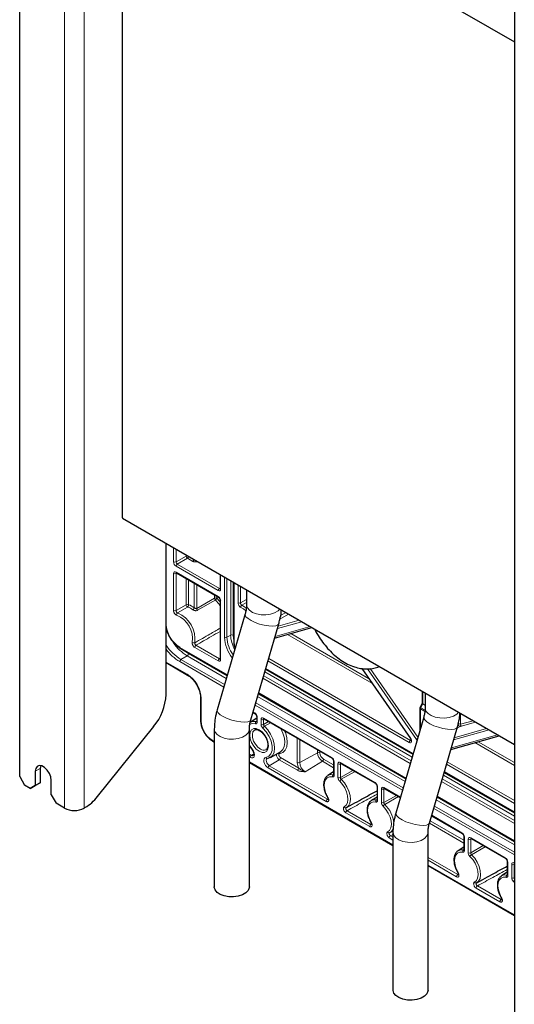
# Paper-space layout 'Blatt2' of a CAD drawing. Header units: millimetres. Extents: x 5 to 418, y 2 to 292.
# Tile 42 of 50: x 230 to 286, y 99 to 211. Entities that reach past the tile are written whole.
import ezdxf

# ---------------------------------------------------------------- set-up
doc = ezdxf.new("R2010")
doc.units = ezdxf.units.MM

psp = doc.layouts.new('Blatt2')

# ---------------------------------------------------------------- linework, layer by layer
at = {"color": 7, "linetype": 'Continuous', "lineweight": 25}
for p, q in [((229.58, 125.25), (229.58, 246.43)), ((241.26, 234.76), (241.26, 154.74)), ((241.31, 234.68), (285.96, 208.91)), ((285.96, 214.91), (285.96, 92.43)), ((241.31, 154.66), (285.96, 128.89)), ((246.26, 134.59), (246.26, 151.8)), ((247.44, 148.44), (252.24, 145.67)), ((247.44, 148.44), (247.44, 148.44)), ((252.43, 148.25), (252.43, 146.66)), ((253.98, 147.35), (253.98, 140.54)), ((255.44, 146.51), (255.44, 144.81)), ((252.43, 145.35), (252.43, 138.66)), ((255.27, 143.76), (252.09, 132.83)), ((255.93, 131.71), (259.11, 142.64)), ((258.64, 141.02), (262.88, 142.22)), ((247.86, 139.87), (253.23, 136.77)), ((246.26, 138.22), (248.71, 136.81)), ((257.61, 137.5), (274.41, 127.81)), ((268.57, 137.55), (274.12, 129.57)), ((256.8, 134.71), (273.6, 125.01)), ((275.47, 134.94), (275.47, 133.57)), ((275.8, 134.75), (275.8, 133.06)), ((250.2, 134.23), (250.2, 131.61)), ((275.47, 133.58), (275.22, 133.13)), ((275.53, 133.51), (275.8, 133.36)), ((256.17, 132.54), (256.41, 132.4)), ((275.19, 133.03), (275.19, 130.5)), ((256.59, 131.88), (255.84, 131.42)), ((255.84, 131.42), (255.88, 131.45)), ((256.59, 132.08), (256.59, 131.53)), ((257.42, 131.81), (265.18, 127.33)), ((257.42, 131.81), (257.42, 131.81)), ((275.63, 132), (272.45, 121.07)), ((238.43, 122.96), (244.85, 130.94)), ((251.76, 130.66), (251.76, 112.69)), ((255.76, 112.69), (255.76, 130.66)), ((276.29, 119.95), (279.47, 130.89)), ((251.54, 129.3), (251.76, 129.17)), ((278.73, 128.33), (284.23, 129.89)), ((258.15, 127.42), (259.3, 128.05)), ((255.76, 126.86), (272.12, 117.41)), ((265.36, 127.02), (265.36, 125.48)), ((266.18, 126.75), (270.13, 124.48)), ((266.19, 126.75), (266.18, 126.75)), ((231.36, 125.85), (231.36, 124.22)), ((231.97, 126.49), (231.92, 126.18)), ((231.92, 126.18), (231.92, 124.55)), ((265.36, 125.77), (264.71, 125.37)), ((277.98, 125.75), (285.96, 121.14)), ((229.58, 125.25), (230.14, 124.27)), ((231.36, 124.22), (231.92, 124.55)), ((231.92, 124.55), (231.36, 124.22)), ((233.17, 123.18), (233.17, 124.81)), ((264.69, 125.36), (264.71, 125.37)), ((230.79, 123.9), (230.14, 124.27)), ((230.79, 123.9), (231.36, 124.22)), ((231.36, 124.22), (230.79, 123.9)), ((270.31, 124.16), (270.31, 122.62)), ((271.13, 123.9), (272.97, 122.84)), ((271.14, 123.89), (271.13, 123.9)), ((233.17, 123.18), (233.73, 122.2)), ((269.64, 122.5), (269.66, 122.52)), ((270.31, 122.91), (269.66, 122.52)), ((277.16, 122.95), (285.96, 117.88)), ((234.67, 121.66), (233.73, 122.2)), ((236.93, 121.66), (237.02, 121.71)), ((266.82, 121.71), (267.53, 122.1)), ((276.53, 120.78), (280.03, 118.76)), ((271.77, 118.86), (272.13, 119.06)), ((272.12, 118.9), (272.12, 100.94)), ((276.12, 100.94), (276.12, 118.9)), ((280.21, 118.45), (280.21, 116.9)), ((281.03, 118.18), (284.98, 115.9)), ((281.04, 118.18), (281.03, 118.18)), ((279.54, 116.79), (279.56, 116.8)), ((280.21, 117.2), (279.56, 116.8)), ((285.16, 115.59), (285.16, 114.05)), ((276.12, 115.1), (285.96, 109.43)), ((281.67, 113.14), (282.38, 113.53)), ((284.49, 113.93), (284.51, 113.94)), ((285.16, 114.34), (284.51, 113.94))]:
    psp.add_line(p, q, dxfattribs=at)
at = {"color": 7, "linetype": 'Continuous', "lineweight": 18}
for p, q in [((234.67, 121.66), (234.67, 244.14)), ((236.93, 121.66), (236.93, 244.14)), ((241.31, 234.68), (241.31, 154.66)), ((247.11, 149.68), (247.11, 151.31)), ((247.4, 151.15), (247.4, 149.68)), ((247.4, 149.68), (248.55, 150.35)), ((248.55, 150.35), (248.55, 150.48)), ((252.2, 146.42), (247.4, 149.19)), ((248.69, 150.1), (247.54, 149.44)), ((247.54, 149.44), (252.34, 146.66)), ((249.3, 149.75), (248.69, 150.1)), ((247.11, 144.14), (247.11, 148.37)), ((247.4, 148.53), (252.2, 145.76)), ((247.48, 148.42), (247.4, 148.37)), ((247.4, 148.37), (247.4, 144.14)), ((252.48, 148.21), (252.48, 146.58)), ((248.55, 144.81), (248.55, 147.8)), ((248.83, 147.64), (248.83, 144.81)), ((249.48, 144.47), (249.48, 147.26)), ((249.76, 147.1), (249.76, 144.4)), ((252.91, 141.11), (252.91, 147.97)), ((253.19, 147.8), (253.19, 141.1)), ((253.63, 141.35), (253.63, 147.55)), ((253.91, 147.39), (253.91, 141.35)), ((254.04, 147.32), (254.04, 140.46)), ((254.47, 145.01), (254.47, 147.07)), ((254.75, 146.91), (254.75, 145.01)), ((251.78, 145.56), (251.78, 145.94)), ((252.06, 145.77), (252.06, 145.56)), ((252.34, 146.66), (252.43, 146.71)), ((247.4, 144.14), (248.55, 144.81)), ((249.76, 144.4), (251.78, 145.56)), ((252.48, 145.27), (252.48, 138.58)), ((254.75, 145.01), (255.44, 145.41)), ((255.44, 145.07), (254.9, 144.76)), ((260.22, 143.75), (259.24, 143.17)), ((259.32, 143.59), (259.9, 143.93)), ((261.73, 142.88), (258.95, 142.09)), ((259.03, 142.36), (261.44, 143.04)), ((253.63, 141.35), (253.19, 141.1)), ((258.69, 141.2), (262.68, 142.33)), ((269.73, 135.88), (260.11, 141.43)), ((260.49, 141.54), (269.35, 136.42)), ((246.89, 140.76), (246.69, 141.09)), ((249.67, 140.2), (252.34, 138.66)), ((247.82, 139.96), (253.25, 136.83)), ((248.81, 139.25), (253.21, 136.7)), ((252.2, 138.42), (249.53, 139.96)), ((246.26, 138.29), (248.67, 136.9)), ((252.84, 135.43), (247.82, 138.33)), ((248.67, 139), (247.96, 138.58)), ((247.96, 138.58), (252.93, 135.71)), ((253.13, 136.43), (248.67, 139)), ((252.34, 138.66), (252.43, 138.71)), ((273.97, 129.12), (257.88, 138.41)), ((257.96, 138.68), (274.11, 129.36)), ((274.31, 127.46), (257.51, 137.16)), ((257.59, 137.44), (274.39, 127.74)), ((257.63, 137.56), (274.43, 127.87)), ((268.61, 137.55), (274.14, 129.61)), ((274.8, 129.48), (269.21, 137.51)), ((269.53, 137.54), (274.97, 129.72)), ((274.1, 126.75), (257.31, 136.45)), ((257.39, 136.73), (274.19, 127.03)), ((256.78, 134.64), (273.58, 124.95)), ((256.82, 134.77), (273.61, 125.07)), ((275.53, 134.91), (275.53, 133.51)), ((250.26, 134.15), (250.26, 131.53)), ((256.49, 133.65), (273.29, 123.95)), ((273.5, 124.67), (256.7, 134.37)), ((275.53, 133.51), (275.29, 133.09)), ((256.18, 132.59), (256.37, 132.49)), ((273.21, 123.68), (256.41, 133.37)), ((275.25, 132.95), (275.25, 130.7)), ((275.82, 132.62), (275.25, 132.95)), ((275.29, 133.09), (275.79, 132.81)), ((279.84, 132.42), (279.84, 131.21)), ((256.55, 131.51), (256.59, 131.54)), ((256.65, 132), (256.65, 131.44)), ((257.09, 131.19), (257.09, 131.74)), ((257.37, 131.91), (265.13, 127.43)), ((257.46, 131.79), (257.37, 131.74)), ((257.37, 131.74), (257.37, 131.19)), ((257.37, 131.19), (257.94, 131.51)), ((258.18, 131.38), (257.47, 130.97)), ((281.53, 131.44), (279.79, 130.95)), ((279.84, 131.21), (281.25, 131.61)), ((283.08, 130.55), (279.04, 129.41)), ((279.12, 129.67), (282.8, 130.71)), ((279.79, 130.95), (279.43, 130.74)), ((251.5, 129.39), (251.76, 129.24)), ((261.22, 126.84), (261.22, 129.62)), ((261.5, 129.46), (261.5, 126.84)), ((274.11, 129.36), (274.19, 129.41)), ((278.78, 128.51), (284.04, 130)), ((285.96, 126.51), (281.47, 129.11)), ((281.84, 129.21), (285.96, 126.84)), ((256.27, 127.83), (255.99, 127.66)), ((263.52, 127.96), (261.5, 126.84)), ((263.52, 127.96), (263.52, 128.29)), ((263.8, 128.13), (263.8, 127.96)), ((255.76, 127.79), (255.99, 127.66)), ((255.85, 127.42), (255.76, 127.47)), ((255.76, 126.93), (272.12, 117.48)), ((259.17, 127.16), (258.03, 126.48)), ((261.24, 125.96), (259.17, 127.16)), ((259.3, 127.41), (261.38, 126.21)), ((264.09, 126.98), (262.1, 125.79)), ((265.36, 126.24), (264.09, 126.98)), ((264.22, 127.22), (265.36, 126.57)), ((265.42, 126.94), (265.42, 125.4)), ((266.14, 126.84), (270.08, 124.57)), ((266.23, 126.73), (266.14, 126.68)), ((278.32, 126.93), (285.96, 122.52)), ((231.36, 125.85), (231.92, 126.18)), ((264.52, 122.41), (257.89, 126.24)), ((258.03, 126.48), (264.66, 122.66)), ((265.86, 125.14), (265.86, 126.68)), ((266.14, 126.68), (266.14, 125.14)), ((266.14, 125.14), (267.57, 125.95)), ((267.8, 125.82), (266.24, 124.93)), ((277.96, 125.68), (285.96, 121.06)), ((278, 125.81), (285.96, 121.21)), ((285.96, 122.19), (278.24, 126.65)), ((265.32, 125.46), (265.36, 125.48)), ((285.96, 119.91), (277.67, 124.69)), ((277.75, 124.97), (285.96, 120.23)), ((285.96, 120.74), (277.88, 125.4)), ((270.37, 124.08), (270.37, 122.54)), ((270.81, 122.28), (270.81, 123.82)), ((271.09, 123.99), (272.98, 122.9)), ((271.18, 123.87), (271.09, 123.82)), ((271.09, 123.82), (271.09, 122.28)), ((264.66, 122.66), (264.74, 122.71)), ((270.27, 122.6), (270.31, 122.63)), ((271.09, 122.28), (272.52, 123.1)), ((272.75, 122.96), (271.19, 122.07)), ((285.96, 117.48), (277.06, 122.61)), ((277.15, 122.89), (285.96, 117.8)), ((277.18, 123.01), (285.96, 117.94)), ((269.47, 119.55), (266.76, 121.12)), ((266.9, 121.36), (269.61, 119.8)), ((285.96, 116.32), (276.78, 121.62)), ((276.86, 121.89), (285.96, 116.64)), ((276.37, 120.21), (280.21, 118)), ((276.55, 120.84), (279.98, 118.85)), ((269.61, 119.8), (269.69, 119.85)), ((280.21, 117.67), (276.29, 119.94)), ((272.12, 118.02), (271.71, 118.26)), ((272.12, 118.66), (271.85, 118.51)), ((271.85, 118.51), (272.12, 118.35)), ((280.27, 118.36), (280.27, 116.82)), ((280.71, 116.57), (280.71, 118.11)), ((280.99, 118.27), (284.93, 116)), ((281.08, 118.15), (280.99, 118.11)), ((280.99, 118.11), (280.99, 116.57)), ((280.17, 116.89), (280.21, 116.91)), ((280.99, 116.57), (282.42, 117.38)), ((282.65, 117.25), (281.09, 116.35)), ((276.12, 116.04), (279.51, 114.08)), ((279.37, 113.84), (276.12, 115.71)), ((285.22, 115.51), (285.22, 113.97)), ((276.12, 115.17), (285.96, 109.49)), ((285.66, 113.71), (285.66, 115.25)), ((285.94, 115.41), (285.96, 115.4)), ((285.96, 115.26), (285.94, 115.25)), ((285.94, 115.25), (285.94, 113.71)), ((279.51, 114.08), (279.59, 114.13)), ((285.12, 114.03), (285.16, 114.05)), ((285.96, 113.18), (285.85, 113.29)), ((285.94, 113.71), (285.96, 113.72)), ((284.32, 110.98), (281.61, 112.55)), ((281.75, 112.79), (284.46, 111.23)), ((284.46, 111.23), (284.54, 111.28))]:
    psp.add_line(p, q, dxfattribs=at)
at = {"color": 7, "linetype": 'Continuous', "lineweight": 18, "flags": 128}
for points in [[(251.88, 145.35), (251.59, 145.18), (250.44, 144.52), (249.86, 144.19)], [(252.06, 145.56), (252.36, 145.23), (252.43, 145.16)], [(254.9, 144.76), (255.22, 144.57), (255.4, 144.43)], [(259.24, 144.31), (259.03, 144.12), (258.64, 143.89), (258.17, 143.74), (257.64, 143.66), (257.1, 143.67), (256.58, 143.77), (256.12, 143.94), (255.76, 144.18), (255.53, 144.46), (255.44, 144.77), (255.44, 144.81)], [(248.72, 144.55), (248.44, 144.39), (247.57, 143.88)], [(255.35, 144.1), (255.07, 144.33), (254.77, 144.51)], [(259.11, 142.64), (259.01, 142.51), (258.77, 142.41), (258.41, 142.37), (257.96, 142.4), (257.46, 142.48), (256.93, 142.61), (256.43, 142.79), (255.98, 143), (255.62, 143.23), (255.37, 143.45), (255.27, 143.65), (255.27, 143.76)], [(246.37, 141.72), (246.33, 141.8), (246.26, 141.96)], [(253.91, 141.35), (253.94, 140.98), (253.98, 140.77)], [(248.22, 139.66), (248.29, 139.61), (248.81, 139.25)], [(255.93, 131.71), (255.83, 131.58), (255.59, 131.48), (255.23, 131.44), (254.78, 131.46), (254.28, 131.54), (253.75, 131.68), (253.24, 131.86), (252.79, 132.07), (252.43, 132.29), (252.19, 132.51), (252.08, 132.72), (252.09, 132.83)], [(279.6, 132.56), (279.39, 132.36), (279.01, 132.14), (278.53, 131.98), (278.01, 131.91), (277.46, 131.92), (276.94, 132.01), (276.49, 132.19), (276.13, 132.42), (275.89, 132.71), (275.8, 133.02), (275.8, 133.06)], [(256.45, 131.25), (256.06, 131.27), (255.78, 131.16)], [(255.88, 131.45), (256.16, 131.53), (256.55, 131.51)], [(279.47, 130.89), (279.37, 130.75), (279.13, 130.66), (278.78, 130.62), (278.33, 130.64), (277.82, 130.72), (277.3, 130.86), (276.79, 131.04), (276.34, 131.24), (275.98, 131.47), (275.74, 131.69), (275.63, 131.9), (275.63, 132)], [(255.76, 130.66), (255.75, 130.54), (255.62, 130.23), (255.35, 129.96), (254.97, 129.74), (254.49, 129.58), (253.96, 129.51), (253.42, 129.52), (252.9, 129.61), (252.44, 129.79), (252.09, 130.02), (251.85, 130.31), (251.76, 130.62), (251.76, 130.66)], [(256.87, 128.12), (256.54, 128.37), (256.25, 128.72), (256.01, 129.12), (255.86, 129.55), (255.81, 129.96), (255.86, 130.31), (256.01, 130.56), (256.25, 130.7), (256.54, 130.7), (256.87, 130.57), (257.2, 130.32), (257.49, 129.98), (257.73, 129.57), (257.88, 129.15), (257.93, 128.74), (257.88, 128.39), (257.73, 128.13), (257.49, 128), (257.2, 128), (256.87, 128.12)], [(256.36, 130.55), (256.34, 130.54), (256.17, 130.34), (256.1, 130.05), (256.12, 129.68), (256.24, 129.29), (256.45, 128.92), (256.71, 128.6), (257.01, 128.37)], [(257.64, 127.43), (257.97, 127.55), (258.21, 127.82), (258.34, 128.22), (258.35, 128.71), (258.24, 129.26), (258.01, 129.81), (257.68, 130.33), (257.29, 130.76)], [(257.47, 130.97), (257.86, 130.56), (258.18, 130.06), (258.43, 129.53), (258.59, 128.99), (258.64, 128.48), (258.59, 128.03), (258.43, 127.68), (258.24, 127.48)], [(259.78, 130.45), (259.86, 130.27), (260.03, 129.68), (260.08, 129.12), (260.02, 128.63), (259.85, 128.24), (259.57, 127.97), (259.21, 127.85)], [(259.36, 128.09), (259.58, 128.31), (259.74, 128.67), (259.8, 129.12), (259.75, 129.63), (259.59, 130.18), (259.35, 130.7)], [(274.14, 129.61), (274.12, 129.59), (274.12, 129.58), (274.12, 129.58), (274.12, 129.57)], [(255.76, 128.84), (255.77, 128.82), (256.1, 128.31)], [(256.1, 128.31), (256.22, 128.13), (256.3, 127.93), (256.34, 127.73), (256.32, 127.56), (256.25, 127.43), (256.14, 127.36), (256.01, 127.36), (255.85, 127.42)], [(256.09, 128.27), (256.08, 128.27), (256.08, 128.28), (256.09, 128.3), (256.1, 128.31)], [(259.21, 127.85), (259.16, 127.84), (259.13, 127.79), (259.12, 127.73), (259.13, 127.66), (259.15, 127.59), (259.19, 127.51), (259.25, 127.45), (259.3, 127.41)], [(257.89, 126.24), (257.74, 126.36), (257.6, 126.52), (257.49, 126.72), (257.42, 126.92), (257.4, 127.11), (257.44, 127.27), (257.52, 127.38), (257.64, 127.43)], [(257.79, 127.3), (257.77, 127.29), (257.71, 127.21), (257.69, 127.1), (257.7, 126.97), (257.74, 126.82), (257.82, 126.68), (257.92, 126.57), (258.03, 126.48)], [(265.22, 125.2), (264.91, 125.21), (264.64, 125.1), (264.44, 124.88), (264.32, 124.57), (264.29, 124.19), (264.35, 123.76), (264.49, 123.31), (264.71, 122.87)], [(264.71, 125.37), (264.97, 125.47), (265.32, 125.46)], [(266.56, 121.8), (266.79, 121.98), (266.93, 122.26), (266.99, 122.63), (266.96, 123.05), (266.84, 123.5), (266.64, 123.95), (266.37, 124.36), (266.06, 124.72)], [(266.24, 124.93), (266.59, 124.53), (266.88, 124.08), (267.1, 123.58), (267.24, 123.09), (267.27, 122.62), (267.21, 122.22), (267.04, 121.91), (266.8, 121.7)], [(270.17, 122.34), (269.86, 122.35), (269.59, 122.24), (269.39, 122.03), (269.27, 121.72), (269.24, 121.33), (269.3, 120.9), (269.44, 120.45), (269.66, 120.01)], [(269.66, 122.52), (269.92, 122.61), (270.27, 122.6)], [(271.51, 118.94), (271.74, 119.12), (271.88, 119.41), (271.94, 119.77), (271.91, 120.19), (271.79, 120.64), (271.59, 121.09), (271.32, 121.5), (271.01, 121.86)], [(276.29, 119.95), (276.19, 119.82), (275.95, 119.72), (275.59, 119.68), (275.15, 119.7), (274.64, 119.79), (274.12, 119.92), (273.61, 120.1), (273.16, 120.31), (272.8, 120.54), (272.56, 120.76), (272.45, 120.96), (272.45, 121.07)], [(276.12, 118.9), (276.11, 118.78), (275.98, 118.48), (275.72, 118.2), (275.33, 117.98), (274.86, 117.83), (274.33, 117.75), (273.78, 117.76), (273.26, 117.86), (272.81, 118.03), (272.45, 118.27), (272.22, 118.55), (272.13, 118.86), (272.12, 118.9)], [(280.07, 116.63), (279.75, 116.63), (279.49, 116.53), (279.29, 116.31), (279.17, 116), (279.14, 115.62), (279.2, 115.18), (279.34, 114.73), (279.56, 114.29)], [(279.56, 116.8), (279.82, 116.9), (280.17, 116.89)], [(281.41, 113.23), (281.63, 113.41), (281.78, 113.69), (281.84, 114.06), (281.81, 114.48), (281.69, 114.93), (281.49, 115.37), (281.22, 115.79), (280.9, 116.14)], [(281.09, 116.35), (281.44, 115.96), (281.73, 115.5), (281.95, 115.01), (282.08, 114.51), (282.12, 114.05), (282.05, 113.65), (281.89, 113.33), (281.65, 113.13)], [(285.02, 113.77), (284.7, 113.78), (284.44, 113.67), (284.24, 113.45), (284.12, 113.14), (284.09, 112.76), (284.15, 112.33), (284.29, 111.88), (284.51, 111.44)], [(284.51, 113.94), (284.77, 114.04), (285.12, 114.03)]]:
    psp.add_lwpolyline(points, dxfattribs=at)
at = {"color": 7, "linetype": 'Continuous', "lineweight": 25, "flags": 128}
for points in [[(259.3, 128.05), (259.33, 128.07), (259.36, 128.09)], [(258.24, 127.48), (258.18, 127.44), (257.85, 127.32)], [(233.17, 124.81), (233.11, 125.2), (232.96, 125.6), (232.72, 125.98), (232.42, 126.27), (232.11, 126.45), (231.81, 126.5), (231.57, 126.4), (231.41, 126.18), (231.36, 125.85)], [(255.76, 112.69), (255.75, 112.58), (255.62, 112.27), (255.35, 112), (254.97, 111.77), (254.49, 111.62), (253.96, 111.54), (253.42, 111.56), (252.9, 111.65), (252.44, 111.82), (252.09, 112.06), (251.85, 112.34), (251.76, 112.65), (251.76, 112.69)], [(276.12, 100.94), (276.11, 100.82), (275.98, 100.51), (275.72, 100.24), (275.33, 100.02), (274.86, 99.86), (274.33, 99.79), (273.78, 99.8), (273.26, 99.89), (272.81, 100.07), (272.45, 100.3), (272.22, 100.59), (272.13, 100.9), (272.12, 100.94)]]:
    psp.add_lwpolyline(points, dxfattribs=at)
at = {"color": 7, "linetype": 'Continuous', "lineweight": 25}
for centre, radius, start, end in [((241.36, 154.75), 0.101, 185.6954, 245.6245), ((240.13, 134.87), 6.14, 320.228, 357.3607), ((275.39, 133.03), 0.2, 150.5774, 180), ((234.33, 126.17), 5.21, 301.1061, 322.0211), ((235.8, 123.84), 2.46, 242.6096, 297.3904)]:
    psp.add_arc(centre, radius, start, end, dxfattribs=at)
at = {"color": 7, "linetype": 'Continuous', "lineweight": 18}
for centre, radius, start, end in [((248.69, 150.07), 0.309, 81.0521, 116.6521), ((248.87, 150.37), 0.317, 183.5225, 236.4775), ((248.52, 150.36), 0.313, 303.4844, 352.5978), ((247.26, 149.96), 0.308, 242.6567, 296.7658), ((247.71, 149.18), 0.308, 123.2301, 177.347), ((249.12, 150.01), 0.313, 303.4844, 352.5978), ((247.26, 148.64), 0.308, 242.6567, 296.7658), ((247.5, 148.52), 0.0988, 173.7721, 234.9143), ((252.51, 146.4), 0.308, 123.2301, 177.347), ((252.3, 145.75), 0.101, 174.523, 233.3115), ((252.52, 146.67), 0.0961, 184.1305, 247.1905), ((248.69, 144.54), 0.308, 62.6562, 116.7668), ((248.85, 144.83), 0.303, 182.7741, 244.7768), ((248.57, 144.77), 0.261, 305.073, 9.8123), ((248.14, 142.71), 2.21, 52.7371, 71.7966), ((251.92, 145.28), 0.308, 62.6564, 116.7667), ((252.1, 145.58), 0.322, 183.5602, 225.9813), ((251.64, 145.73), 0.453, 301.0908, 336.9347), ((249.22, 142.59), 3.83, 33.0954, 46.0181), ((252.53, 145.36), 0.101, 186.7955, 245.4741), ((254.61, 145.29), 0.308, 242.6567, 296.7658), ((255.06, 144.52), 0.289, 123.8696, 181.8727), ((247.26, 144.42), 0.308, 242.6567, 296.7658), ((247.72, 143.67), 0.258, 125.1873, 190.5316), ((246.32, 140.9), 2.96, 352.7345, 67.2655), ((246.32, 140.89), 3.24, 352.7346, 67.2653), ((248.09, 142.62), 2.03, 52.7375, 71.7966), ((249.13, 144.54), 0.353, 302.1742, 348.8518), ((250.08, 144.42), 0.322, 183.5768, 226.4359), ((249.66, 142.83), 3.41, 184.5738, 237.2808), ((253.77, 141.07), 0.308, 62.6567, 116.7658), ((257.05, 141.46), 3.43, 181.9255, 210.3073), ((250.9, 143.33), 5.59, 213.969, 238.2547), ((251.56, 143.68), 5.5, 215.6883, 238.3354), ((249.42, 140.72), 0.258, 229.4701, 294.8101), ((249.84, 139.94), 0.308, 123.2301, 177.347), ((256.9, 141.29), 3.99, 182.6677, 219.359), ((253.05, 141.38), 0.308, 242.6558, 296.7667), ((256.83, 141.27), 3.64, 182.5357, 216.6722), ((254.08, 140.55), 0.0987, 185.078, 246.2419), ((255.38, 140.49), 1.34, 181.3172, 204.0728), ((250.71, 143.09), 5.57, 217.0272, 238.7306), ((247.91, 139.95), 0.0961, 172.8232, 235.8632), ((248.5, 139.26), 0.308, 303.2302, 357.3469), ((248.13, 138.32), 0.308, 123.2301, 177.347), ((252.51, 138.4), 0.308, 123.2301, 177.347), ((252.52, 138.67), 0.0988, 185.0796, 246.2415), ((246.81, 133.99), 3.46, 2.6054, 57.3947), ((248.77, 136.89), 0.0988, 173.7763, 234.8127), ((250.3, 134.24), 0.0989, 185.5258, 246.2151), ((256.47, 132.48), 0.101, 174.523, 233.3115), ((275.29, 133.04), 0.0961, 184.1262, 247.1939), ((274.18, 131.15), 2.24, 60.2916, 62.4549), ((275.54, 132.94), 0.289, 148.857, 178.0432), ((250.3, 131.62), 0.0988, 185.0796, 246.2415), ((252.95, 131.66), 2.69, 182.6054, 237.3946), ((256.69, 131.3), 0.251, 125.5356, 192.8229), ((256.69, 132.09), 0.101, 186.7955, 245.4741), ((256.69, 131.53), 0.0987, 185.078, 246.2419), ((257.23, 132.02), 0.308, 242.6567, 296.7658), ((257.23, 131.46), 0.308, 242.6567, 296.7658), ((257.47, 131.9), 0.0986, 173.7108, 234.9779), ((279.7, 130.94), 0.308, 62.6566, 116.7662), ((279.82, 131.21), 0.259, 179.105, 262.5658), ((279.66, 131.11), 0.203, 307.3949, 28.9257), ((257.7, 130.6), 0.433, 121.2335, 158.8325), ((251.59, 129.38), 0.0961, 172.8232, 235.8632), ((274.28, 129.1), 0.308, 123.2301, 177.348), ((275.56, 128.65), 1.12, 124.2865, 132.4612), ((257.39, 128.87), 0.627, 232.9168, 295.2591), ((259.03, 127.79), 0.195, 20.3634, 59.6403), ((263.66, 127.69), 0.308, 62.6566, 116.7662), ((264.75, 128.02), 1.23, 182.6053, 237.3947), ((264.72, 128), 0.927, 182.6057, 237.3943), ((256.16, 127.4), 0.308, 123.2301, 177.348), ((256.13, 127.85), 0.234, 232.8301, 297.1193), ((257.79, 127.47), 0.155, 194.8515, 293.8087), ((259.5, 127.73), 0.654, 173.3356, 239.4162), ((259, 127.42), 0.308, 303.2282, 357.3489), ((262.68, 126.88), 1.46, 181.6123, 207.4565), ((261.36, 127.11), 0.308, 242.6564, 296.7664), ((262.81, 126.9), 1.31, 182.6054, 237.3947), ((263.92, 127.24), 0.308, 303.2283, 357.3487), ((265.24, 127.42), 0.101, 174.523, 233.3115), ((265.46, 127.03), 0.101, 186.7955, 245.4741), ((266.24, 126.83), 0.0986, 173.7108, 234.9779), ((258.2, 126.23), 0.308, 123.2301, 177.348), ((261.07, 126.22), 0.308, 303.2282, 357.3489), ((266, 126.95), 0.308, 242.6565, 296.7663), ((265.46, 125.26), 0.247, 125.7226, 194.086), ((265.45, 125.48), 0.0961, 184.1294, 247.1911), ((266, 125.41), 0.308, 242.6565, 296.7663), ((266.47, 124.54), 0.452, 121.0969, 157.0176), ((270.19, 124.56), 0.101, 174.523, 233.3115), ((270.48, 123.56), 0.185, 160.171, 199.8285), ((270.4, 124.17), 0.0962, 184.37, 247.1665), ((270.95, 124.1), 0.308, 242.6565, 296.7661), ((271.19, 123.98), 0.0986, 173.7108, 234.9779), ((264.83, 122.4), 0.308, 123.2301, 177.348), ((264.77, 122.76), 0.122, 117.1216, 134.5536), ((270.41, 122.4), 0.247, 125.723, 194.086), ((270.4, 122.63), 0.096, 184.1207, 247.1992), ((270.95, 122.56), 0.308, 242.6565, 296.7661), ((266.73, 121.87), 0.181, 203.6164, 292.578), ((267.06, 121.11), 0.308, 123.2301, 177.348), ((271.42, 121.68), 0.452, 121.0975, 157.0172), ((268.92, 119.66), 3.31, 5.1002, 46.7721), ((269.72, 119.9), 0.122, 117.1298, 134.5454), ((269.78, 119.54), 0.308, 123.2301, 177.348), ((271.68, 119.01), 0.181, 203.6163, 292.5781), ((271.29, 119.63), 0.913, 300.5185, 349.6525), ((280.08, 118.84), 0.101, 174.523, 233.3115), ((272.01, 118.25), 0.308, 123.2301, 177.348), ((280.3, 118.45), 0.0962, 184.3703, 247.1662), ((280.85, 118.38), 0.308, 242.6565, 296.7661), ((281.09, 118.26), 0.0986, 173.7108, 234.9779), ((280.31, 116.69), 0.247, 125.7229, 194.086), ((280.3, 116.91), 0.0961, 184.1253, 247.1947), ((280.85, 116.84), 0.308, 242.6565, 296.7661), ((281.32, 115.97), 0.452, 121.0975, 157.0172), ((285.03, 115.99), 0.101, 174.523, 233.3115), ((285.25, 115.6), 0.0962, 184.37, 247.1668), ((285.33, 114.98), 0.185, 160.1713, 199.8287), ((285.8, 115.52), 0.308, 242.6565, 296.7663), ((286.06, 115.41), 0.122, 177.4812, 211.0626), ((279.68, 113.83), 0.308, 123.2301, 177.348), ((279.62, 114.18), 0.122, 117.1257, 134.5495), ((285.26, 113.83), 0.247, 125.7226, 194.086), ((285.25, 114.05), 0.0961, 184.1294, 247.1911), ((285.8, 113.98), 0.308, 242.6565, 296.7663), ((286.24, 113.13), 0.417, 132.4531, 157.745), ((281.58, 113.3), 0.181, 203.6164, 292.578), ((281.91, 112.53), 0.308, 123.2301, 177.348), ((284.63, 110.97), 0.308, 123.2301, 177.348), ((284.57, 111.33), 0.122, 117.126, 134.5491)]:
    psp.add_arc(centre, radius, start, end, dxfattribs=at)
for centre, major_axis, ratio, start_param, end_param in [((247.4, 149.52), (-0.2, 0.346), 0.577557, 0.785632, 2.356124), ((247.54, 149.6), (-0.1, 0.173), 0.598058, 0.785633, 2.356125), ((247.4, 148.21), (-0.2, 0.347), 0.577206, 5.498021, 7.068512), ((247.54, 148.29), (-0.105, 0.17), 0.576506, 6.236414, 7.051126), ((252.2, 146.75), (-0.2, 0.347), 0.577206, 2.356428, 3.92692), ((252.2, 145.43), (-0.2, 0.346), 0.577557, 3.927224, 5.497716), ((252.34, 146.83), (-0.095, 0.176), 0.576503, 2.373814, 3.170071), ((252.2, 138.74), (-0.2, 0.347), 0.577206, 2.356428, 3.92692), ((252.34, 138.82), (-0.095, 0.176), 0.576503, 2.373814, 2.894058), ((256.37, 132.16), (-0.2, 0.346), 0.577557, 3.927224, 5.497716), ((257.37, 131.58), (-0.2, 0.347), 0.577206, 5.498021, 7.068512), ((257.52, 131.66), (-0.105, 0.17), 0.576506, 6.236414, 7.051126), ((273.97, 129.44), (-0.201, 0.347), 0.576851, 2.355505, 4.855997), ((274.11, 129.52), (-0.091, 0.179), 0.554479, 2.385479, 3.213144), ((274.97, 129.64), (-0.2, 0.347), 0.577031, 1.716848, 2.004895), ((265.13, 127.1), (-0.2, 0.346), 0.577557, 3.927224, 5.497716), ((266.14, 126.52), (-0.2, 0.347), 0.577206, 5.498021, 7.068512), ((266.28, 126.6), (-0.105, 0.17), 0.576506, 6.236461, 7.051126), ((270.08, 124.24), (-0.2, 0.346), 0.577557, 3.927224, 5.497716), ((271.09, 123.66), (-0.2, 0.347), 0.577206, 5.498021, 7.068512), ((271.23, 123.74), (-0.105, 0.17), 0.576506, 6.236461, 7.051126), ((279.98, 118.53), (-0.2, 0.346), 0.577557, 3.927224, 5.497716), ((280.99, 117.95), (-0.2, 0.347), 0.577206, 5.498021, 7.068512), ((281.13, 118.03), (-0.105, 0.17), 0.576506, 0.201468, 0.767941), ((284.93, 115.67), (-0.2, 0.346), 0.577557, 3.927224, 5.497716), ((285.94, 115.09), (-0.2, 0.347), 0.577206, 5.498021, 7.068512), ((286.08, 115.17), (-0.105, 0.17), 0.576506, 0.21874, 0.767941)]:
    psp.add_ellipse(centre, major_axis=major_axis, ratio=ratio, start_param=start_param, end_param=end_param, dxfattribs=at)
at = {"color": 7, "linetype": 'Continuous', "lineweight": 25}
for centre, major_axis, ratio, start_param, end_param in [((275.67, 133.53), (0.199, -0.052), 0.314558, 3.223995, 4.009393), ((275.53, 133.28), (-0.067, 0.244), 0.512471, 5.805584, 5.810696)]:
    psp.add_ellipse(centre, major_axis=major_axis, ratio=ratio, start_param=start_param, end_param=end_param, dxfattribs=at)
at = {"color": 7, "linetype": 'Continuous', "lineweight": 18}
for points, knots in [([(249.3, 149.75), (249.32, 149.74), (249.38, 149.71), (249.5, 149.68), (249.63, 149.68), (249.75, 149.7), (249.81, 149.73), (249.84, 149.74)], [0, 0, 0, 0, 0.167168, 0.394066, 0.615311, 0.834631, 1, 1, 1, 1]), ([(254.47, 145.01), (254.47, 144.98), (254.48, 144.91), (254.52, 144.78), (254.59, 144.67), (254.68, 144.57), (254.74, 144.53), (254.77, 144.51)], [0, 0, 0, 0, 0.182192, 0.386609, 0.591043, 0.795522, 1, 1, 1, 1]), ([(254.9, 144.76), (254.89, 144.77), (254.85, 144.79), (254.81, 144.84), (254.77, 144.9), (254.75, 144.96), (254.75, 144.99), (254.75, 145.01)], [0, 0, 0, 0, 0.2045223, 0.4089745, 0.613382, 0.8177816, 1, 1, 1, 1]), ([(247.11, 144.14), (247.12, 144.13), (247.12, 144.08), (247.14, 143.98), (247.2, 143.86), (247.28, 143.75), (247.37, 143.66), (247.43, 143.64), (247.47, 143.62)], [0, 0, 0, 0, 0.069668, 0.255706, 0.441728, 0.62779, 0.813895, 1, 1, 1, 1]), ([(247.57, 143.88), (247.55, 143.89), (247.52, 143.9), (247.47, 143.94), (247.43, 144), (247.41, 144.06), (247.4, 144.11), (247.4, 144.13), (247.4, 144.14)], [0, 0, 0, 0, 0.186152, 0.372245, 0.558253, 0.744246, 0.930312, 1, 1, 1, 1]), ([(249.32, 144.24), (249.34, 144.23), (249.4, 144.19), (249.51, 144.15), (249.63, 144.13), (249.76, 144.14), (249.83, 144.17), (249.86, 144.19)], [0, 0, 0, 0, 0.144321, 0.358438, 0.570675, 0.783469, 1, 1, 1, 1]), ([(249.76, 144.4), (249.74, 144.4), (249.71, 144.38), (249.64, 144.39), (249.58, 144.41), (249.52, 144.44), (249.49, 144.46), (249.48, 144.47)], [0, 0, 0, 0, 0.202779, 0.409419, 0.625168, 0.84899, 1, 1, 1, 1]), ([(249.53, 140.48), (250.11, 140.81), (251.07, 141.36), (252.04, 141.91), (252.43, 142.14)], [0, 0, 0, 0, 0.598363, 1, 1, 1, 1]), ([(252.43, 141.78), (252.08, 141.58), (251.17, 141.06), (250.25, 140.53), (249.67, 140.2)], [0, 0, 0, 0, 0.371589, 1, 1, 1, 1]), ([(249.26, 140.52), (249.25, 140.51), (249.24, 140.47), (249.25, 140.37), (249.29, 140.25), (249.35, 140.13), (249.43, 140.02), (249.5, 139.98), (249.53, 139.96)], [0, 0, 0, 0, 0.069668, 0.255705, 0.44173, 0.627791, 0.813896, 1, 1, 1, 1]), ([(249.67, 140.2), (249.65, 140.21), (249.62, 140.23), (249.58, 140.29), (249.55, 140.35), (249.53, 140.41), (249.53, 140.46), (249.53, 140.48), (249.53, 140.48)], [0, 0, 0, 0, 0.186154, 0.372244, 0.558255, 0.744239, 0.930305, 1, 1, 1, 1]), ([(256.45, 131.25), (256.47, 131.24), (256.52, 131.24), (256.59, 131.27), (256.64, 131.34), (256.65, 131.41), (256.65, 131.44)], [0, 0, 0, 0, 0.211568, 0.474365, 0.737177, 1, 1, 1, 1]), ([(256.59, 131.51), (256.59, 131.51), (256.57, 131.5), (256.56, 131.51), (256.55, 131.51)], [0, 0, 0, 0, 0.254712, 1, 1, 1, 1]), ([(257.09, 131.19), (257.09, 131.16), (257.1, 131.09), (257.14, 130.97), (257.21, 130.85), (257.26, 130.79), (257.29, 130.76)], [0, 0, 0, 0, 0.211573, 0.474362, 0.737182, 1, 1, 1, 1]), ([(257.47, 130.97), (257.46, 130.99), (257.43, 131.02), (257.39, 131.08), (257.37, 131.14), (257.37, 131.17), (257.37, 131.19)], [0, 0, 0, 0, 0.262838, 0.525628, 0.788404, 1, 1, 1, 1]), ([(262.1, 125.79), (262.1, 125.79), (262.01, 125.8), (261.79, 125.81), (261.49, 125.85), (261.31, 125.93), (261.24, 125.96)], [0, 0, 0, 0, 0.003495, 0.278168, 0.724424, 1, 1, 1, 1]), ([(262.1, 125.79), (262.1, 125.79), (262.09, 125.8), (262.08, 125.8), (262, 125.83), (261.81, 125.91), (261.58, 126.04), (261.43, 126.16), (261.38, 126.21)], [0, 0, 0, 0, 0.004292, 0.019315, 0.073854, 0.312584, 0.765476, 1, 1, 1, 1]), ([(265.42, 125.4), (265.41, 125.36), (265.41, 125.29), (265.36, 125.22), (265.29, 125.19), (265.24, 125.2), (265.22, 125.2)], [0, 0, 0, 0, 0.268156, 0.536326, 0.804466, 1, 1, 1, 1]), ([(265.32, 125.46), (265.33, 125.46), (265.34, 125.45), (265.35, 125.46), (265.36, 125.46)], [0, 0, 0, 0, 0.7309086, 1, 1, 1, 1]), ([(266.06, 124.72), (266.03, 124.75), (265.97, 124.81), (265.9, 124.93), (265.87, 125.05), (265.86, 125.11), (265.86, 125.14)], [0, 0, 0, 0, 0.268161, 0.536323, 0.804462, 1, 1, 1, 1]), ([(266.14, 125.14), (266.14, 125.12), (266.14, 125.09), (266.16, 125.03), (266.19, 124.97), (266.22, 124.94), (266.24, 124.93)], [0, 0, 0, 0, 0.195539, 0.463671, 0.731821, 1, 1, 1, 1]), ([(264.71, 122.87), (264.73, 122.83), (264.78, 122.75), (264.81, 122.62), (264.8, 122.51), (264.77, 122.43), (264.71, 122.38), (264.62, 122.37), (264.55, 122.4), (264.52, 122.41)], [0, 0, 0, 0, 0.141395, 0.282792, 0.424081, 0.565234, 0.706328, 0.847464, 1, 1, 1, 1]), ([(264.66, 122.66), (264.68, 122.65), (264.71, 122.63), (264.74, 122.63), (264.75, 122.64), (264.76, 122.65)], [0, 0, 0, 0, 0.450099, 0.866079, 1, 1, 1, 1]), ([(270.31, 123.24), (269.75, 122.94), (268.62, 122.31), (267.48, 121.68), (266.9, 121.36)], [0, 0, 0, 0, 0.488103, 1, 1, 1, 1]), ([(270.37, 122.54), (270.36, 122.5), (270.36, 122.43), (270.31, 122.36), (270.24, 122.33), (270.19, 122.34), (270.17, 122.34)], [0, 0, 0, 0, 0.268157, 0.536327, 0.804467, 1, 1, 1, 1]), ([(270.27, 122.6), (270.28, 122.6), (270.29, 122.6), (270.3, 122.6), (270.31, 122.6)], [0, 0, 0, 0, 0.730905, 1, 1, 1, 1]), ([(271.01, 121.86), (270.98, 121.89), (270.92, 121.95), (270.85, 122.07), (270.82, 122.19), (270.81, 122.25), (270.81, 122.28)], [0, 0, 0, 0, 0.268161, 0.536323, 0.804462, 1, 1, 1, 1]), ([(271.09, 122.28), (271.09, 122.27), (271.09, 122.23), (271.11, 122.18), (271.14, 122.12), (271.17, 122.08), (271.19, 122.07)], [0, 0, 0, 0, 0.19554, 0.463672, 0.731821, 1, 1, 1, 1]), ([(266.76, 121.12), (266.72, 121.14), (266.66, 121.19), (266.58, 121.29), (266.51, 121.41), (266.48, 121.54), (266.47, 121.65), (266.5, 121.75), (266.54, 121.78), (266.56, 121.8)], [0, 0, 0, 0, 0.141395, 0.282796, 0.424083, 0.565235, 0.706328, 0.847464, 1, 1, 1, 1]), ([(266.8, 121.7), (266.79, 121.69), (266.76, 121.68), (266.75, 121.63), (266.75, 121.57), (266.77, 121.51), (266.8, 121.45), (266.85, 121.4), (266.88, 121.38), (266.9, 121.36)], [0, 0, 0, 0, 0.152719, 0.293869, 0.434843, 0.575828, 0.717005, 0.858424, 1, 1, 1, 1]), ([(269.66, 120.01), (269.68, 119.97), (269.73, 119.89), (269.76, 119.76), (269.75, 119.65), (269.72, 119.57), (269.66, 119.52), (269.57, 119.51), (269.5, 119.54), (269.47, 119.55)], [0, 0, 0, 0, 0.141394, 0.282792, 0.424081, 0.565234, 0.706327, 0.847463, 1, 1, 1, 1]), ([(269.61, 119.8), (269.63, 119.79), (269.66, 119.77), (269.69, 119.78), (269.7, 119.79), (269.71, 119.79)], [0, 0, 0, 0, 0.450095, 0.86608, 1, 1, 1, 1]), ([(271.71, 118.26), (271.67, 118.29), (271.61, 118.33), (271.53, 118.43), (271.46, 118.55), (271.43, 118.68), (271.42, 118.79), (271.45, 118.89), (271.49, 118.92), (271.51, 118.94)], [0, 0, 0, 0, 0.141395, 0.282797, 0.424083, 0.565235, 0.706328, 0.847464, 1, 1, 1, 1]), ([(271.75, 118.85), (271.74, 118.84), (271.71, 118.82), (271.7, 118.77), (271.7, 118.71), (271.72, 118.65), (271.75, 118.59), (271.8, 118.54), (271.83, 118.52), (271.85, 118.51)], [0, 0, 0, 0, 0.152719, 0.293869, 0.434843, 0.575829, 0.717005, 0.858427, 1, 1, 1, 1]), ([(280.27, 116.82), (280.26, 116.79), (280.26, 116.72), (280.21, 116.65), (280.14, 116.62), (280.09, 116.62), (280.07, 116.63)], [0, 0, 0, 0, 0.268157, 0.536326, 0.804466, 1, 1, 1, 1]), ([(280.17, 116.89), (280.18, 116.88), (280.19, 116.88), (280.2, 116.89), (280.21, 116.89)], [0, 0, 0, 0, 0.730905, 1, 1, 1, 1]), ([(280.9, 116.14), (280.88, 116.18), (280.82, 116.24), (280.75, 116.36), (280.71, 116.47), (280.71, 116.54), (280.71, 116.57)], [0, 0, 0, 0, 0.268161, 0.536323, 0.804462, 1, 1, 1, 1]), ([(280.99, 116.57), (280.99, 116.55), (280.99, 116.52), (281.01, 116.46), (281.04, 116.4), (281.07, 116.37), (281.09, 116.35)], [0, 0, 0, 0, 0.195539, 0.463672, 0.731821, 1, 1, 1, 1]), ([(285.16, 114.67), (284.6, 114.36), (283.47, 113.74), (282.33, 113.11), (281.75, 112.79)], [0, 0, 0, 0, 0.488103, 1, 1, 1, 1]), ([(279.56, 114.29), (279.58, 114.25), (279.63, 114.17), (279.65, 114.05), (279.65, 113.94), (279.62, 113.85), (279.56, 113.81), (279.47, 113.79), (279.4, 113.82), (279.37, 113.84)], [0, 0, 0, 0, 0.141394, 0.282792, 0.424081, 0.565234, 0.706327, 0.847463, 1, 1, 1, 1]), ([(279.51, 114.08), (279.52, 114.08), (279.56, 114.06), (279.59, 114.06), (279.6, 114.07), (279.61, 114.07)], [0, 0, 0, 0, 0.450096, 0.866082, 1, 1, 1, 1]), ([(285.22, 113.97), (285.21, 113.93), (285.21, 113.86), (285.16, 113.79), (285.09, 113.76), (285.04, 113.77), (285.02, 113.77)], [0, 0, 0, 0, 0.268156, 0.536326, 0.804466, 1, 1, 1, 1]), ([(285.12, 114.03), (285.13, 114.03), (285.14, 114.02), (285.15, 114.03), (285.16, 114.03)], [0, 0, 0, 0, 0.7309086, 1, 1, 1, 1]), ([(285.85, 113.29), (285.82, 113.32), (285.77, 113.38), (285.7, 113.5), (285.66, 113.62), (285.66, 113.68), (285.66, 113.71)], [0, 0, 0, 0, 0.268161, 0.536323, 0.804462, 1, 1, 1, 1]), ([(285.94, 113.71), (285.94, 113.69), (285.94, 113.66), (285.95, 113.63), (285.96, 113.61)], [0, 0, 0, 0, 0.462688, 1, 1, 1, 1]), ([(281.61, 112.55), (281.57, 112.57), (281.51, 112.61), (281.43, 112.72), (281.36, 112.84), (281.32, 112.96), (281.32, 113.08), (281.35, 113.18), (281.39, 113.21), (281.41, 113.23)], [0, 0, 0, 0, 0.141395, 0.282796, 0.424083, 0.565235, 0.706328, 0.847464, 1, 1, 1, 1]), ([(281.65, 113.13), (281.64, 113.12), (281.61, 113.1), (281.6, 113.06), (281.6, 113), (281.62, 112.94), (281.65, 112.88), (281.7, 112.82), (281.73, 112.8), (281.75, 112.79)], [0, 0, 0, 0, 0.152719, 0.293869, 0.434843, 0.575829, 0.717005, 0.858427, 1, 1, 1, 1]), ([(284.51, 111.44), (284.53, 111.4), (284.58, 111.32), (284.6, 111.19), (284.6, 111.08), (284.57, 111), (284.51, 110.95), (284.42, 110.94), (284.35, 110.97), (284.32, 110.98)], [0, 0, 0, 0, 0.141394, 0.282792, 0.42408, 0.565234, 0.706327, 0.847463, 1, 1, 1, 1]), ([(284.46, 111.23), (284.47, 111.22), (284.51, 111.2), (284.54, 111.2), (284.55, 111.21), (284.56, 111.22)], [0, 0, 0, 0, 0.450095, 0.86608, 1, 1, 1, 1])]:
    psp.add_open_spline(points, degree=3, knots=knots, dxfattribs=at)
at = {"color": 7, "linetype": 'Continuous', "lineweight": 25}
for points, knots in [([(247.41, 148.45), (247.41, 148.45), (247.41, 148.45), (247.43, 148.45), (247.44, 148.44)], [0, 0, 0, 0, 0.52578, 1, 1, 1, 1]), ([(252.43, 146.66), (252.42, 146.65), (252.42, 146.63), (252.42, 146.64), (252.42, 146.64)], [0, 0, 0, 0, 0.588054, 1, 1, 1, 1]), ([(252.24, 145.67), (252.25, 145.66), (252.28, 145.64), (252.33, 145.6), (252.37, 145.53), (252.41, 145.46), (252.42, 145.39), (252.42, 145.36), (252.43, 145.35)], [0, 0, 0, 0, 0.154846, 0.318025, 0.496627, 0.68409, 0.869728, 1, 1, 1, 1]), ([(255.44, 144.81), (255.43, 144.75), (255.43, 144.56), (255.39, 144.21), (255.31, 143.9), (255.27, 143.76)], [0, 0, 0, 0, 0.2199301, 0.6350285, 1, 1, 1, 1]), ([(259.11, 142.64), (259.15, 142.8), (259.27, 143.26), (259.38, 143.79), (259.4, 144.15), (259.4, 144.22)], [0, 0, 0, 0, 0.301474, 0.858053, 1, 1, 1, 1]), ([(246.26, 142.24), (246.28, 142.16), (246.32, 141.91), (246.47, 141.51), (246.63, 141.21), (246.71, 141.07)], [0, 0, 0, 0, 0.212735, 0.639386, 1, 1, 1, 1]), ([(263.21, 142.02), (263.22, 141.99), (263.36, 141.68), (263.71, 141.12), (264.23, 140.36), (264.83, 139.66), (265.48, 139.03), (266.18, 138.49), (266.93, 138.04), (267.69, 137.73), (268.42, 137.55), (269.11, 137.48), (269.78, 137.54), (270.26, 137.64), (270.5, 137.76), (270.55, 137.78)], [0, 0, 0, 0, 0.009881, 0.1013719, 0.193071, 0.2852497, 0.3783124, 0.4726173, 0.5682994, 0.6647084, 0.7483121, 0.8284924, 0.9058277, 0.9812827, 1, 1, 1, 1]), ([(246.71, 141.07), (246.72, 141.05), (246.82, 140.86), (247.06, 140.55), (247.42, 140.17), (247.7, 139.97), (247.84, 139.88), (247.86, 139.87)], [0, 0, 0, 0, 0.047222, 0.355473, 0.664495, 0.958774, 1, 1, 1, 1]), ([(253.98, 140.54), (253.98, 140.48), (253.99, 140.3), (254.05, 140.07), (254.13, 139.93), (254.14, 139.89)], [0, 0, 0, 0, 0.294767, 0.843836, 1, 1, 1, 1]), ([(252.43, 138.66), (252.42, 138.65), (252.42, 138.63), (252.42, 138.63), (252.42, 138.63)], [0, 0, 0, 0, 0.588054, 1, 1, 1, 1]), ([(248.71, 136.81), (248.77, 136.77), (248.94, 136.66), (249.23, 136.41), (249.51, 136.09), (249.65, 135.86), (249.7, 135.78)], [0, 0, 0, 0, 0.167524, 0.490802, 0.815906, 1, 1, 1, 1]), ([(249.7, 135.78), (249.74, 135.72), (249.87, 135.51), (250.03, 135.13), (250.17, 134.68), (250.2, 134.38), (250.2, 134.24), (250.2, 134.23)], [0, 0, 0, 0, 0.125274, 0.413046, 0.699962, 0.969793, 1, 1, 1, 1]), ([(252.09, 132.83), (252.04, 132.67), (251.92, 132.21), (251.79, 131.48), (251.77, 130.93), (251.76, 130.66)], [0, 0, 0, 0, 0.218311, 0.62136, 1, 1, 1, 1]), ([(256.41, 132.4), (256.42, 132.39), (256.45, 132.37), (256.49, 132.32), (256.54, 132.26), (256.57, 132.19), (256.59, 132.12), (256.59, 132.09), (256.59, 132.08)], [0, 0, 0, 0, 0.154845, 0.318024, 0.496625, 0.684092, 0.869728, 1, 1, 1, 1]), ([(275.8, 133.06), (275.8, 132.99), (275.8, 132.8), (275.75, 132.45), (275.67, 132.15), (275.63, 132)], [0, 0, 0, 0, 0.21993, 0.635029, 1, 1, 1, 1]), ([(279.47, 130.89), (279.52, 131.05), (279.64, 131.5), (279.74, 132.03), (279.76, 132.39), (279.77, 132.46)], [0, 0, 0, 0, 0.301474, 0.858053, 1, 1, 1, 1]), ([(250.2, 131.61), (250.2, 131.54), (250.21, 131.32), (250.3, 130.94), (250.44, 130.55), (250.57, 130.34), (250.61, 130.27)], [0, 0, 0, 0, 0.1763323, 0.5082819, 0.8395863, 1, 1, 1, 1]), ([(255.76, 130.66), (255.76, 130.72), (255.76, 130.91), (255.81, 131.26), (255.89, 131.57), (255.93, 131.71)], [0, 0, 0, 0, 0.21993, 0.635028, 1, 1, 1, 1]), ([(256.59, 131.53), (256.59, 131.52), (256.59, 131.5), (256.59, 131.49), (256.59, 131.5), (256.59, 131.5)], [0, 0, 0, 0, 0.256527, 0.838031, 1, 1, 1, 1]), ([(257.39, 131.83), (257.39, 131.83), (257.39, 131.83), (257.41, 131.82), (257.42, 131.81)], [0, 0, 0, 0, 0.525778, 1, 1, 1, 1]), ([(250.61, 130.27), (250.65, 130.2), (250.78, 129.98), (251.05, 129.67), (251.32, 129.43), (251.49, 129.33), (251.54, 129.3)], [0, 0, 0, 0, 0.1773136, 0.5222613, 0.8690171, 1, 1, 1, 1]), ([(256.36, 130.55), (256.39, 130.56), (256.46, 130.61), (256.62, 130.6), (256.87, 130.52), (257.14, 130.33), (257.41, 130.05), (257.63, 129.71), (257.79, 129.34), (257.88, 128.97), (257.88, 128.66), (257.8, 128.44), (257.73, 128.33), (257.66, 128.31), (257.65, 128.31)], [0, 0, 0, 0, 0.054008, 0.144968, 0.233129, 0.327231, 0.421346, 0.516135, 0.611174, 0.705623, 0.798757, 0.890657, 0.983518, 1, 1, 1, 1]), ([(274.12, 129.57), (274.13, 129.55), (274.16, 129.51), (274.18, 129.43), (274.19, 129.38), (274.19, 129.34), (274.19, 129.33), (274.19, 129.33), (274.19, 129.33)], [0, 0, 0, 0, 0.217519, 0.442221, 0.631829, 0.805516, 0.99455, 1, 1, 1, 1]), ([(255.76, 128.78), (255.82, 128.66), (255.92, 128.48), (256.04, 128.33), (256.09, 128.27)], [0, 0, 0, 0, 0.660559, 1, 1, 1, 1]), ([(256.09, 128.27), (256.11, 128.24), (256.17, 128.16), (256.24, 128), (256.28, 127.84), (256.28, 127.71), (256.25, 127.65), (256.24, 127.64), (256.24, 127.64)], [0, 0, 0, 0, 0.124554, 0.309303, 0.494236, 0.67068, 0.837443, 1, 1, 1, 1]), ([(265.18, 127.33), (265.19, 127.33), (265.21, 127.31), (265.26, 127.26), (265.3, 127.2), (265.34, 127.12), (265.36, 127.06), (265.36, 127.03), (265.36, 127.02)], [0, 0, 0, 0, 0.154842, 0.318022, 0.496623, 0.684089, 0.869727, 1, 1, 1, 1]), ([(266.16, 126.76), (266.16, 126.76), (266.16, 126.76), (266.18, 126.76), (266.18, 126.75)], [0, 0, 0, 0, 0.525774, 1, 1, 1, 1]), ([(264.69, 125.34), (264.65, 125.32), (264.51, 125.24), (264.36, 125.01), (264.24, 124.66), (264.21, 124.25), (264.28, 123.79), (264.43, 123.3), (264.6, 123), (264.68, 122.84)], [0, 0, 0, 0, 0.066842, 0.213917, 0.363284, 0.51921, 0.678867, 0.838721, 1, 1, 1, 1]), ([(265.36, 125.48), (265.36, 125.47), (265.36, 125.46), (265.35, 125.45), (265.36, 125.45), (265.36, 125.45)], [0, 0, 0, 0, 0.192874, 0.778237, 1, 1, 1, 1]), ([(270.13, 124.48), (270.14, 124.47), (270.16, 124.45), (270.21, 124.4), (270.25, 124.34), (270.29, 124.27), (270.31, 124.2), (270.31, 124.17), (270.31, 124.16)], [0, 0, 0, 0, 0.154842, 0.318023, 0.496624, 0.684089, 0.869727, 1, 1, 1, 1]), ([(267.53, 122.1), (267.87, 122.29), (268.8, 122.8), (269.72, 123.31), (270.31, 123.63)], [0, 0, 0, 0, 0.364749, 1, 1, 1, 1]), ([(271.11, 123.91), (271.11, 123.91), (271.11, 123.91), (271.13, 123.9), (271.13, 123.9)], [0, 0, 0, 0, 0.525779, 1, 1, 1, 1]), ([(264.68, 122.84), (264.68, 122.84), (264.7, 122.82), (264.72, 122.77), (264.74, 122.7), (264.75, 122.65), (264.74, 122.63), (264.74, 122.63), (264.74, 122.63)], [0, 0, 0, 0, 0.007476, 0.251717, 0.4928, 0.69076, 0.874616, 1, 1, 1, 1]), ([(269.64, 122.49), (269.6, 122.46), (269.46, 122.39), (269.31, 122.15), (269.19, 121.8), (269.16, 121.39), (269.23, 120.93), (269.38, 120.45), (269.55, 120.14), (269.63, 119.99)], [0, 0, 0, 0, 0.066842, 0.213917, 0.363284, 0.51921, 0.678867, 0.838721, 1, 1, 1, 1]), ([(270.31, 122.62), (270.31, 122.62), (270.31, 122.6), (270.3, 122.59), (270.31, 122.59), (270.31, 122.59)], [0, 0, 0, 0, 0.192875, 0.778234, 1, 1, 1, 1]), ([(269.63, 119.99), (269.63, 119.99), (269.65, 119.96), (269.67, 119.91), (269.69, 119.84), (269.7, 119.79), (269.69, 119.77), (269.69, 119.77), (269.69, 119.77)], [0, 0, 0, 0, 0.007477, 0.251716, 0.4928, 0.690759, 0.874615, 1, 1, 1, 1]), ([(272.45, 121.07), (272.41, 120.91), (272.28, 120.46), (272.15, 119.73), (272.13, 119.17), (272.12, 118.9)], [0, 0, 0, 0, 0.218311, 0.62136, 1, 1, 1, 1]), ([(276.12, 118.9), (276.13, 118.97), (276.13, 119.15), (276.17, 119.51), (276.25, 119.81), (276.29, 119.95)], [0, 0, 0, 0, 0.21993, 0.635028, 1, 1, 1, 1]), ([(280.03, 118.76), (280.04, 118.75), (280.06, 118.74), (280.11, 118.69), (280.15, 118.63), (280.19, 118.55), (280.21, 118.49), (280.21, 118.46), (280.21, 118.45)], [0, 0, 0, 0, 0.154842, 0.318023, 0.496624, 0.68409, 0.869727, 1, 1, 1, 1]), ([(281.01, 118.19), (281.01, 118.19), (281.01, 118.19), (281.03, 118.18), (281.03, 118.18)], [0, 0, 0, 0, 0.525779, 1, 1, 1, 1]), ([(279.54, 116.77), (279.5, 116.75), (279.36, 116.67), (279.21, 116.43), (279.09, 116.09), (279.06, 115.67), (279.13, 115.21), (279.28, 114.73), (279.45, 114.42), (279.53, 114.27)], [0, 0, 0, 0, 0.066842, 0.213917, 0.363284, 0.51921, 0.678867, 0.838721, 1, 1, 1, 1]), ([(280.21, 116.91), (280.21, 116.9), (280.21, 116.88), (280.2, 116.87), (280.21, 116.88), (280.21, 116.88)], [0, 0, 0, 0, 0.192875, 0.778235, 1, 1, 1, 1]), ([(284.98, 115.9), (284.99, 115.9), (285.01, 115.88), (285.06, 115.83), (285.1, 115.77), (285.14, 115.69), (285.16, 115.63), (285.16, 115.6), (285.16, 115.59)], [0, 0, 0, 0, 0.154842, 0.318022, 0.496623, 0.684089, 0.869727, 1, 1, 1, 1]), ([(282.38, 113.53), (282.72, 113.72), (283.64, 114.23), (284.57, 114.74), (285.16, 115.06)], [0, 0, 0, 0, 0.364749, 1, 1, 1, 1]), ([(279.53, 114.27), (279.53, 114.27), (279.55, 114.25), (279.57, 114.19), (279.59, 114.13), (279.6, 114.08), (279.59, 114.06), (279.59, 114.06), (279.59, 114.06)], [0, 0, 0, 0, 0.007477, 0.251716, 0.4928, 0.690759, 0.874615, 1, 1, 1, 1]), ([(284.49, 113.91), (284.45, 113.89), (284.31, 113.81), (284.16, 113.58), (284.04, 113.23), (284.01, 112.82), (284.08, 112.36), (284.23, 111.87), (284.4, 111.57), (284.48, 111.41)], [0, 0, 0, 0, 0.066842, 0.213917, 0.363284, 0.51921, 0.678867, 0.838721, 1, 1, 1, 1]), ([(285.16, 114.05), (285.16, 114.04), (285.16, 114.03), (285.15, 114.02), (285.15, 114.02), (285.16, 114.02)], [0, 0, 0, 0, 0.192874, 0.778237, 1, 1, 1, 1]), ([(284.48, 111.41), (284.48, 111.41), (284.5, 111.39), (284.52, 111.34), (284.54, 111.27), (284.54, 111.22), (284.54, 111.2), (284.54, 111.2), (284.54, 111.2)], [0, 0, 0, 0, 0.007477, 0.251717, 0.4928, 0.690759, 0.874615, 1, 1, 1, 1])]:
    psp.add_open_spline(points, degree=3, knots=knots, dxfattribs=at)

doc.saveas('drawing.dxf')
